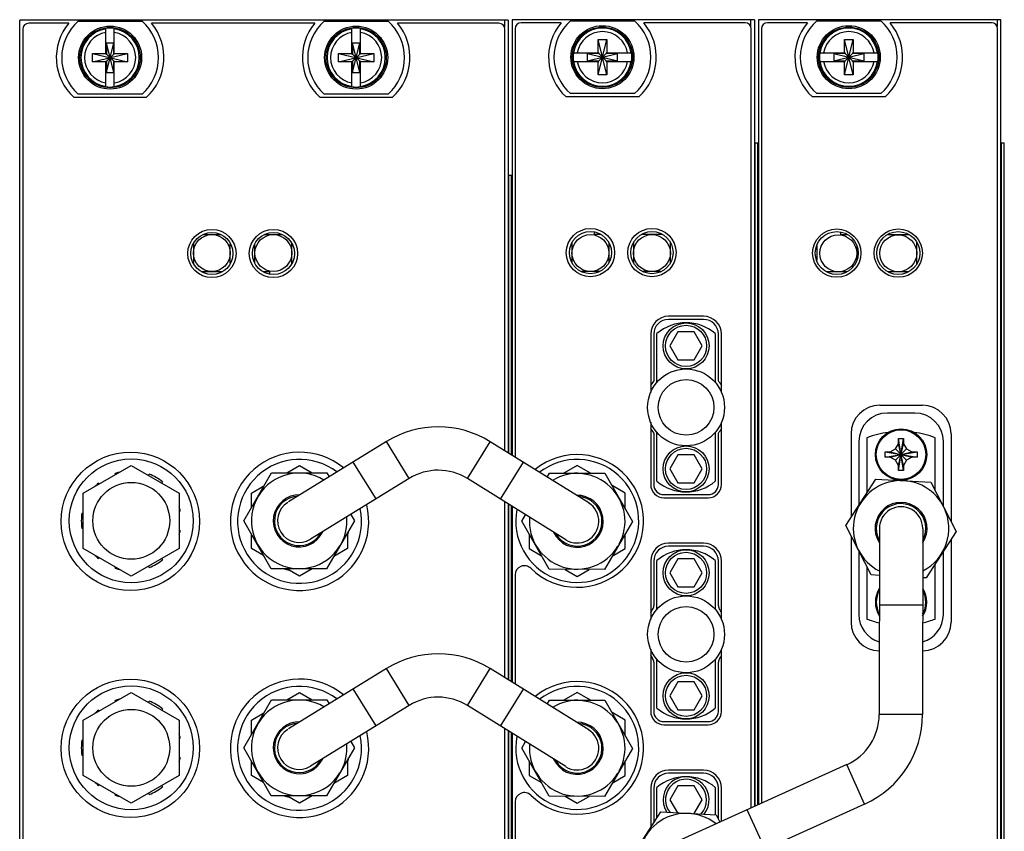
# Model space of a CAD drawing. Header units: inches. Extents: x 0.2 to 16.8, y 0.1 to 10.8.
# Tile 17 of 22: x 9.2 to 12.4, y 5.4 to 8. Entities that reach past the tile are written whole.
import ezdxf

# ---------------------------------------------------------------- set-up
doc = ezdxf.new("R2010")
doc.units = ezdxf.units.IN
doc.header["$LTSCALE"] = 0.935
doc.header["$MEASUREMENT"] = 0
doc.layers.get('0').update_dxf_attribs({"linetype": 'CONTINUOUS'})

msp = doc.modelspace()

# ---------------------------------------------------------------- linework, layer by layer
at = {"color": 7, "linetype": 'CONTINUOUS'}
for p, q in [((9.199, 2.8666), (9.199, 8.0043)), ((10.787, 8.0043), (9.199, 8.0043)), ((10.775, 8.0043), (10.775, 7.9818)), ((10.787, 8.0043), (10.787, 6.5974)), ((10.7998, 8.0057), (10.7998, 6.5894)), ((11.5878, 8.0057), (10.7998, 8.0057)), ((11.5758, 8.0057), (11.5758, 7.9831)), ((11.5878, 8.0057), (11.5878, 5.4472)), ((11.6008, 8.0057), (11.6008, 5.4531)), ((12.3888, 8.0057), (11.6008, 8.0057)), ((12.3768, 8.0057), (12.3768, 7.9831)), ((12.3888, 2.8678), (12.3888, 8.0057)), ((9.209, 7.9743), (9.209, 3.9043)), ((9.3585, 7.9943), (9.229, 7.9943)), ((9.3892, 8.0008), (9.5967, 8.0008)), ((9.4792, 7.894), (9.4792, 7.977)), ((9.5067, 7.894), (9.5067, 7.977)), ((10.1585, 7.9943), (9.6274, 7.9943)), ((10.1892, 8.0008), (10.3967, 8.0008)), ((10.2792, 7.894), (10.2792, 7.977)), ((10.3067, 7.894), (10.3067, 7.977)), ((10.757, 7.9943), (10.4274, 7.9943)), ((10.777, 6.6036), (10.777, 7.9743)), ((10.8098, 7.9757), (10.8098, 6.5831)), ((10.9594, 7.9957), (10.8298, 7.9957)), ((10.9901, 8.0022), (11.1976, 8.0022)), ((11.5578, 7.9957), (11.2283, 7.9957)), ((11.5778, 5.4427), (11.5778, 7.9757)), ((11.6108, 7.9757), (11.6108, 5.4576)), ((11.7604, 7.9957), (11.6308, 7.9957)), ((11.7911, 8.0022), (11.9986, 8.0022)), ((12.3588, 7.9957), (12.0293, 7.9957)), ((12.3788, 3.9057), (12.3788, 7.9757)), ((11.0801, 7.8266), (11.1076, 7.9408)), ((11.0801, 7.8975), (11.0801, 7.9408)), ((11.1076, 7.8266), (11.0801, 7.9408)), ((11.0801, 7.9408), (11.1076, 7.9408)), ((11.1076, 7.9408), (11.1076, 7.8975)), ((11.8811, 7.8266), (11.9086, 7.9408)), ((11.8811, 7.8975), (11.8811, 7.9408)), ((11.9086, 7.8266), (11.8811, 7.9408)), ((11.8811, 7.9408), (11.9086, 7.9408)), ((11.9086, 7.9408), (11.9086, 7.8975)), ((9.4813, 7.8338), (9.5047, 7.9309)), ((9.4813, 7.9309), (9.4813, 7.894)), ((9.5047, 7.8338), (9.4813, 7.9309)), ((9.4813, 7.9309), (9.5047, 7.9309)), ((9.5047, 7.894), (9.5047, 7.9309)), ((10.2813, 7.8338), (10.3047, 7.9309)), ((10.2813, 7.9309), (10.2813, 7.894)), ((10.3047, 7.8338), (10.2813, 7.9309)), ((10.2813, 7.9309), (10.3047, 7.9309)), ((10.3047, 7.894), (10.3047, 7.9309)), ((9.4359, 7.8686), (9.4359, 7.8961)), ((9.4359, 7.8961), (9.55, 7.8686)), ((9.4359, 7.8961), (9.4792, 7.8961)), ((9.4359, 7.8686), (9.55, 7.8961)), ((9.4792, 7.894), (9.4813, 7.894)), ((9.4813, 7.8706), (9.5047, 7.894)), ((9.5047, 7.8706), (9.4813, 7.894)), ((9.5067, 7.894), (9.5047, 7.894)), ((9.5067, 7.8961), (9.55, 7.8961)), ((9.55, 7.8961), (9.55, 7.8686)), ((10.2359, 7.8686), (10.2359, 7.8961)), ((10.2359, 7.8961), (10.35, 7.8686)), ((10.2359, 7.8686), (10.35, 7.8961)), ((10.2359, 7.8961), (10.2792, 7.8961)), ((10.2792, 7.894), (10.2813, 7.894)), ((10.2813, 7.8706), (10.3047, 7.894)), ((10.2813, 7.894), (10.3047, 7.8706)), ((10.3067, 7.894), (10.3047, 7.894)), ((10.3067, 7.8961), (10.35, 7.8961)), ((10.35, 7.8961), (10.35, 7.8686)), ((10.9992, 7.8975), (11.0821, 7.8975)), ((11.0453, 7.872), (11.0453, 7.8954)), ((11.0453, 7.872), (11.1424, 7.8954)), ((11.0821, 7.8954), (11.0453, 7.8954)), ((11.0453, 7.8954), (11.1424, 7.872)), ((11.0821, 7.8975), (11.0821, 7.8954)), ((11.0821, 7.872), (11.1056, 7.8954)), ((11.0821, 7.8954), (11.1056, 7.872)), ((11.1056, 7.8975), (11.1056, 7.8954)), ((11.1056, 7.8975), (11.1885, 7.8975)), ((11.1424, 7.8954), (11.1056, 7.8954)), ((11.1424, 7.872), (11.1424, 7.8954)), ((11.8002, 7.8975), (11.8831, 7.8975)), ((11.8463, 7.8954), (11.8463, 7.872)), ((11.8463, 7.872), (11.9434, 7.8954)), ((11.8831, 7.8954), (11.8463, 7.8954)), ((11.8463, 7.8954), (11.9434, 7.872)), ((11.8831, 7.8975), (11.8831, 7.8954)), ((11.8831, 7.872), (11.9066, 7.8954)), ((11.8831, 7.8954), (11.9066, 7.872)), ((11.9066, 7.8975), (11.9066, 7.8954)), ((11.9066, 7.8975), (11.9895, 7.8975)), ((11.9434, 7.8954), (11.9066, 7.8954)), ((11.9434, 7.8954), (11.9434, 7.872)), ((9.4792, 7.8686), (9.4359, 7.8686)), ((9.4792, 7.7877), (9.4792, 7.8706)), ((9.4792, 7.8706), (9.4813, 7.8706)), ((9.4813, 7.8706), (9.4813, 7.8338)), ((9.5047, 7.8338), (9.5047, 7.8706)), ((9.5067, 7.8706), (9.5047, 7.8706)), ((9.5067, 7.7877), (9.5067, 7.8706)), ((9.55, 7.8686), (9.5067, 7.8686)), ((10.2792, 7.8686), (10.2359, 7.8686)), ((10.2792, 7.7877), (10.2792, 7.8706)), ((10.2792, 7.8706), (10.2813, 7.8706)), ((10.2813, 7.8706), (10.2813, 7.8338)), ((10.3047, 7.8338), (10.3047, 7.8706)), ((10.3067, 7.8706), (10.3047, 7.8706)), ((10.3067, 7.7877), (10.3067, 7.8706)), ((10.35, 7.8686), (10.3067, 7.8686)), ((10.9992, 7.8699), (11.0821, 7.8699)), ((11.0453, 7.872), (11.0821, 7.872)), ((11.0801, 7.8266), (11.0801, 7.8699)), ((11.0821, 7.8699), (11.0821, 7.872)), ((11.1056, 7.8699), (11.1056, 7.872)), ((11.1056, 7.872), (11.1424, 7.872)), ((11.1056, 7.8699), (11.1885, 7.8699)), ((11.1076, 7.8699), (11.1076, 7.8266)), ((11.8002, 7.8699), (11.8831, 7.8699)), ((11.8463, 7.872), (11.8831, 7.872)), ((11.8811, 7.8266), (11.8811, 7.8699)), ((11.8831, 7.8699), (11.8831, 7.872)), ((11.9066, 7.8699), (11.9066, 7.872)), ((11.9066, 7.872), (11.9434, 7.872)), ((11.9066, 7.8699), (11.9895, 7.8699)), ((11.9086, 7.8699), (11.9086, 7.8266)), ((9.4813, 7.8338), (9.5047, 7.8338)), ((10.2813, 7.8338), (10.3047, 7.8338)), ((11.1076, 7.8266), (11.0801, 7.8266)), ((11.9086, 7.8266), (11.8811, 7.8266)), ((9.3747, 7.7533), (9.6112, 7.7533)), ((9.5967, 7.7638), (9.3892, 7.7638)), ((10.1747, 7.7533), (10.4112, 7.7533)), ((10.3967, 7.7638), (10.1892, 7.7638)), ((11.2121, 7.7547), (10.9756, 7.7547)), ((11.1976, 7.7652), (10.9901, 7.7652)), ((12.0131, 7.7547), (11.7766, 7.7547)), ((11.9986, 7.7652), (11.7911, 7.7652)), ((11.5878, 7.6057), (11.5996, 7.6057)), ((11.5908, 5.4486), (11.5908, 7.6057)), ((11.5994, 5.4524), (11.5994, 7.6057)), ((11.5996, 5.4525), (11.5996, 7.6057)), ((12.3888, 7.6057), (12.4006, 7.6057)), ((12.3918, 3.6057), (12.3918, 7.6057)), ((12.4004, 3.6057), (12.4004, 7.6057)), ((12.4006, 3.6057), (12.4006, 7.6057)), ((10.787, 7.5005), (10.7978, 7.5005)), ((10.789, 6.5961), (10.789, 7.5005)), ((10.7976, 6.5908), (10.7976, 7.5005)), ((10.7978, 6.5907), (10.7978, 7.5005)), ((9.796, 7.307), (9.8519, 7.307)), ((9.996, 7.307), (10.0519, 7.307)), ((11.0668, 7.3149), (11.0668, 7.307)), ((11.0892, 7.307), (11.0668, 7.307)), ((11.2892, 7.307), (11.2205, 7.307)), ((11.8678, 7.3154), (11.8678, 7.306)), ((11.8917, 7.306), (11.8678, 7.306)), ((12.0917, 7.306), (12.02, 7.306)), ((9.7638, 7.2764), (9.7638, 7.2143)), ((9.8838, 7.2138), (9.8838, 7.2768)), ((9.9638, 7.2143), (9.9638, 7.2764)), ((10.0838, 7.2138), (10.0838, 7.2768)), ((10.9948, 7.2802), (10.9948, 7.2161)), ((11.1148, 7.2802), (11.1148, 7.2161)), ((11.1948, 7.2802), (11.1948, 7.2161)), ((11.3148, 7.2161), (11.3148, 7.2802)), ((11.7908, 7.2711), (11.7908, 7.2222)), ((11.9208, 7.2711), (11.9208, 7.2222)), ((12.1158, 7.2113), (12.1158, 7.2821)), ((9.7894, 7.187), (9.8586, 7.187)), ((9.9894, 7.187), (10.0118, 7.187)), ((10.0118, 7.1787), (10.0118, 7.187)), ((11.0842, 7.187), (11.0255, 7.187)), ((11.2842, 7.187), (11.2255, 7.187)), ((11.8896, 7.186), (11.8221, 7.186)), ((12.0896, 7.186), (12.0221, 7.186)), ((11.4228, 7.0412), (11.3088, 7.0412)), ((11.4228, 7.0312), (11.3088, 7.0312)), ((11.2508, 6.9832), (11.2508, 6.793)), ((11.2608, 6.9832), (11.2608, 6.831)), ((11.2708, 6.8257), (11.2708, 6.985)), ((11.3395, 6.9907), (11.3132, 6.945)), ((11.3922, 6.9907), (11.3395, 6.9907)), ((11.4185, 6.945), (11.3922, 6.9907)), ((11.4608, 6.985), (11.4608, 6.8257)), ((11.4708, 6.831), (11.4708, 6.9832)), ((11.4808, 6.793), (11.4808, 6.9832)), ((11.3132, 6.945), (11.3395, 6.8994)), ((11.3922, 6.8994), (11.4185, 6.945)), ((11.3395, 6.8994), (11.3922, 6.8994)), ((11.9953, 6.7517), (12.1343, 6.7517)), ((12.1093, 6.7267), (12.0203, 6.7267)), ((11.2508, 6.697), (11.2508, 6.4942)), ((11.4808, 6.4942), (11.4808, 6.697)), ((11.2608, 6.6613), (11.2608, 6.4942)), ((11.2708, 6.505), (11.2708, 6.6644)), ((11.4608, 6.6644), (11.4608, 6.505)), ((11.4708, 6.4942), (11.4708, 6.6613)), ((10.3915, 6.6339), (10.0734, 6.4376)), ((10.4655, 6.514), (10.3915, 6.6339)), ((10.6546, 6.5136), (10.7291, 6.6334)), ((11.0491, 6.4344), (10.7291, 6.6334)), ((11.9023, 6.6587), (11.9023, 6.3879)), ((11.9273, 6.6337), (11.9273, 6.4266)), ((11.9538, 6.6463), (11.9538, 6.4677)), ((12.0563, 6.6265), (12.0563, 6.6428)), ((12.0564, 6.5397), (12.0733, 6.6434)), ((12.0733, 6.5397), (12.0564, 6.6434)), ((12.0733, 6.6428), (12.0733, 6.6265)), ((12.1758, 6.4755), (12.1758, 6.6463)), ((12.2023, 6.4238), (12.2023, 6.6337)), ((12.2273, 6.6587), (12.2273, 6.3751)), ((12.013, 6.5831), (12.1167, 6.6)), ((12.013, 6.6), (12.1167, 6.5831)), ((12.0135, 6.6), (12.0298, 6.6)), ((12.0298, 6.6), (12.0466, 6.6097)), ((12.0298, 6.583), (12.0998, 6.6)), ((12.0298, 6.6), (12.0998, 6.583)), ((12.0466, 6.6097), (12.0563, 6.6265)), ((12.0466, 6.5733), (12.083, 6.6097)), ((12.0466, 6.6097), (12.083, 6.5733)), ((12.0563, 6.5565), (12.0733, 6.6265)), ((12.0733, 6.5565), (12.0563, 6.6265)), ((12.0733, 6.6265), (12.083, 6.6097)), ((12.083, 6.6097), (12.0998, 6.6)), ((12.0998, 6.6), (12.1161, 6.6)), ((10.3576, 6.4473), (10.2836, 6.5673)), ((10.7623, 6.4467), (10.8368, 6.5664)), ((11.3395, 6.5907), (11.3132, 6.545)), ((11.3922, 6.5907), (11.3395, 6.5907)), ((11.4185, 6.545), (11.3922, 6.5907)), ((12.0298, 6.583), (12.0135, 6.583)), ((12.0466, 6.5733), (12.0298, 6.583)), ((12.0563, 6.5565), (12.0466, 6.5733)), ((12.083, 6.5733), (12.0733, 6.5565)), ((12.0998, 6.583), (12.083, 6.5733)), ((12.1161, 6.583), (12.0998, 6.583)), ((9.4058, 6.4661), (9.5618, 6.5562)), ((9.5618, 6.5562), (9.7178, 6.4661)), ((9.9276, 6.3763), (10.0181, 6.5324)), ((10.0181, 6.5324), (10.1981, 6.5321)), ((10.0676, 6.5323), (10.1088, 6.5562)), ((10.1088, 6.5562), (10.1503, 6.5322)), ((10.1981, 6.5321), (10.2055, 6.5191)), ((11.0118, 6.5558), (10.9686, 6.5309)), ((11.0553, 6.5307), (11.0118, 6.5558)), ((11.3132, 6.545), (11.3395, 6.4994)), ((11.3922, 6.4994), (11.4185, 6.545)), ((12.0563, 6.5402), (12.0563, 6.5565)), ((12.0733, 6.5565), (12.0733, 6.5402)), ((9.51, 6.5262), (9.5093, 6.5298)), ((9.6182, 6.5236), (9.6205, 6.5276)), ((9.6638, 6.5026), (9.6615, 6.4986)), ((10.4655, 6.514), (10.1449, 6.316)), ((10.9746, 6.3147), (10.6546, 6.5136)), ((10.9146, 6.518), (10.9221, 6.5309)), ((10.9221, 6.5309), (11.1021, 6.5306)), ((11.1021, 6.5306), (11.1912, 6.3742)), ((11.3395, 6.4994), (11.3922, 6.4994)), ((11.8848, 6.3607), (11.9824, 6.5119)), ((11.9824, 6.5119), (12.1621, 6.5022)), ((12.1621, 6.5022), (12.2445, 6.3417)), ((9.4549, 6.4984), (9.4577, 6.4961)), ((9.9528, 6.4661), (9.9931, 6.4894)), ((11.1678, 6.4657), (11.125, 6.4905)), ((9.4058, 6.286), (9.4058, 6.4661)), ((9.7178, 6.4661), (9.7178, 6.286)), ((9.9528, 6.4198), (9.9528, 6.4661)), ((10.777, 5.8656), (10.777, 6.4376)), ((11.1678, 6.4152), (11.1678, 6.4657)), ((11.2938, 6.4612), (11.4378, 6.4612)), ((11.2938, 6.4512), (11.4378, 6.4512)), ((9.7213, 6.4075), (9.7178, 6.4062)), ((10.787, 6.4313), (10.787, 5.8594)), ((10.789, 5.8581), (10.789, 6.4301)), ((10.7976, 5.8528), (10.7976, 6.4247)), ((10.7978, 5.8527), (10.7978, 6.4246)), ((10.7998, 6.4233), (10.7998, 5.8514)), ((9.4013, 6.401), (9.4058, 6.401)), ((10.0167, 6.2199), (9.9276, 6.3763)), ((10.2872, 6.3757), (10.1967, 6.2196)), ((10.2753, 6.3966), (10.2872, 6.3757)), ((10.8316, 6.3748), (10.8439, 6.396)), ((10.9207, 6.2184), (10.8316, 6.3748)), ((11.1912, 6.3742), (11.1007, 6.2181)), ((9.4058, 6.351), (9.4013, 6.351)), ((9.7178, 6.3459), (9.7213, 6.3446)), ((10.2682, 6.343), (10.2684, 6.3429)), ((11.9671, 6.2001), (11.8848, 6.3607)), ((11.9943, 6.3516), (11.9938, 5.7466)), ((12.1353, 6.3515), (12.1348, 5.7464)), ((12.2445, 6.3417), (12.1468, 6.1904)), ((9.9528, 6.286), (9.9528, 6.3321)), ((10.2648, 6.3371), (10.2648, 6.286)), ((10.8558, 6.3323), (10.8558, 6.2856)), ((11.1678, 6.2856), (11.1678, 6.3339)), ((11.9023, 6.3264), (11.9023, 6.0467)), ((12.2273, 6.3151), (12.2273, 6.0467)), ((9.5618, 6.1959), (9.4058, 6.286)), ((9.7178, 6.286), (9.5618, 6.1959)), ((9.992, 6.2634), (9.9528, 6.286)), ((10.2648, 6.286), (10.2203, 6.2602)), ((10.8558, 6.2856), (10.8955, 6.2627)), ((11.1258, 6.2613), (11.1678, 6.2856)), ((11.4228, 6.3032), (11.3088, 6.3032)), ((11.4228, 6.2932), (11.3088, 6.2932)), ((11.9273, 6.2776), (11.9273, 6.0717)), ((12.2023, 6.0717), (12.2023, 6.2764)), ((9.4577, 6.256), (9.4549, 6.2537)), ((9.6615, 6.2534), (9.6638, 6.2495)), ((11.2508, 6.2452), (11.2508, 6.055)), ((11.2608, 6.2452), (11.2608, 6.0998)), ((11.2708, 6.0877), (11.2708, 6.247)), ((11.3395, 6.2527), (11.3132, 6.207)), ((11.3922, 6.2527), (11.3395, 6.2527)), ((11.4185, 6.207), (11.3922, 6.2527)), ((11.4608, 6.247), (11.4608, 6.0877)), ((11.4708, 6.0998), (11.4708, 6.2452)), ((11.4808, 6.055), (11.4808, 6.2452)), ((9.5093, 6.2223), (9.51, 6.2259)), ((9.6205, 6.2245), (9.6182, 6.2284)), ((10.1967, 6.2196), (10.0167, 6.2199)), ((10.1088, 6.1959), (10.0674, 6.2198)), ((10.1501, 6.2197), (10.1088, 6.1959)), ((11.1007, 6.2181), (10.9207, 6.2184)), ((10.9723, 6.2183), (11.0118, 6.1955)), ((11.0118, 6.1955), (11.0511, 6.2182)), ((11.9538, 6.2259), (11.9539, 6.0567)), ((12.1759, 6.0567), (12.1758, 6.2354)), ((10.8098, 6.2003), (10.8098, 5.8451)), ((11.3132, 6.207), (11.3395, 6.1614)), ((11.3922, 6.1614), (11.4185, 6.207)), ((11.9942, 6.1987), (11.9671, 6.2001)), ((12.1468, 6.1904), (12.1352, 6.1911)), ((11.3395, 6.1614), (11.3922, 6.1614)), ((12.1351, 6.1015), (11.9941, 6.1016)), ((11.2508, 5.959), (11.2508, 5.7562)), ((11.4808, 5.7562), (11.4808, 5.959)), ((11.2708, 5.767), (11.2708, 5.9264)), ((11.4608, 5.9264), (11.4608, 5.767)), ((10.3915, 5.8959), (10.0734, 5.6996)), ((10.4655, 5.776), (10.3915, 5.8959)), ((10.6546, 5.7756), (10.7291, 5.8954)), ((11.0491, 5.6964), (10.7291, 5.8954)), ((11.2608, 5.9165), (11.2608, 5.7562)), ((11.4708, 5.7562), (11.4708, 5.9165)), ((10.3576, 5.7093), (10.2836, 5.8293)), ((10.7623, 5.7087), (10.8368, 5.8284)), ((11.3395, 5.8527), (11.3132, 5.807)), ((11.3922, 5.8527), (11.3395, 5.8527)), ((11.4185, 5.807), (11.3922, 5.8527)), ((9.4058, 5.7281), (9.5618, 5.8182)), ((9.5618, 5.8182), (9.7178, 5.7281)), ((10.0676, 5.7943), (10.1088, 5.8182)), ((10.1088, 5.8182), (10.1503, 5.7942)), ((11.0118, 5.8178), (10.9686, 5.7929)), ((11.0553, 5.7927), (11.0118, 5.8178)), ((11.3132, 5.807), (11.3395, 5.7614)), ((11.3922, 5.7614), (11.4185, 5.807)), ((9.51, 5.7882), (9.5093, 5.7918)), ((9.6182, 5.7856), (9.6205, 5.7896)), ((9.6638, 5.7646), (9.6615, 5.7606)), ((9.9276, 5.6383), (10.0181, 5.7944)), ((10.0181, 5.7944), (10.1981, 5.7941)), ((10.4655, 5.776), (10.1449, 5.578)), ((10.1981, 5.7941), (10.2055, 5.7811)), ((10.9746, 5.5767), (10.6546, 5.7756)), ((10.9146, 5.78), (10.9221, 5.7929)), ((10.9221, 5.7929), (11.1021, 5.7926)), ((11.1021, 5.7926), (11.1912, 5.6362)), ((9.4549, 5.7604), (9.4577, 5.7581)), ((9.9528, 5.7281), (9.9931, 5.7514)), ((11.1678, 5.7277), (11.125, 5.7525)), ((11.3395, 5.7614), (11.3922, 5.7614)), ((12.1348, 5.7464), (11.9938, 5.7466)), ((9.4058, 5.548), (9.4058, 5.7281)), ((9.7178, 5.7281), (9.7178, 5.548)), ((9.9528, 5.6818), (9.9528, 5.7281)), ((10.777, 5.1276), (10.777, 5.6996)), ((11.1678, 5.6772), (11.1678, 5.7277)), ((11.2938, 5.7232), (11.4378, 5.7232)), ((11.2938, 5.7132), (11.4378, 5.7132)), ((9.7213, 5.6695), (9.7178, 5.6682)), ((10.787, 5.6933), (10.787, 5.1214)), ((10.789, 5.1201), (10.789, 5.6921)), ((10.7976, 5.1148), (10.7976, 5.6867)), ((10.7978, 5.1147), (10.7978, 5.6866)), ((10.7998, 5.6853), (10.7998, 5.1134)), ((9.4013, 5.663), (9.4058, 5.663)), ((10.0167, 5.4819), (9.9276, 5.6383)), ((10.2872, 5.6377), (10.1967, 5.4816)), ((10.2753, 5.6586), (10.2872, 5.6377)), ((10.8316, 5.6368), (10.8439, 5.658)), ((10.9207, 5.4804), (10.8316, 5.6368)), ((11.1912, 5.6362), (11.1007, 5.4801)), ((9.4058, 5.613), (9.4013, 5.613)), ((9.7178, 5.6079), (9.7213, 5.6066)), ((10.2682, 5.605), (10.2684, 5.6049)), ((9.9528, 5.548), (9.9528, 5.5941)), ((10.2648, 5.5991), (10.2648, 5.548)), ((10.8558, 5.5943), (10.8558, 5.5476)), ((11.1678, 5.5476), (11.1678, 5.5959)), ((11.8883, 5.5832), (11.3371, 5.3337)), ((11.9464, 5.4547), (11.8883, 5.5832)), ((9.5618, 5.4579), (9.4058, 5.548)), ((9.7178, 5.548), (9.5618, 5.4579)), ((9.992, 5.5254), (9.9528, 5.548)), ((10.2648, 5.548), (10.2203, 5.5222)), ((10.8558, 5.5476), (10.8955, 5.5247)), ((11.1258, 5.5233), (11.1678, 5.5476)), ((11.4228, 5.5652), (11.3088, 5.5652)), ((11.4228, 5.5552), (11.3088, 5.5552)), ((9.4577, 5.518), (9.4549, 5.5157)), ((9.6615, 5.5154), (9.6638, 5.5115)), ((11.2508, 5.5072), (11.2508, 5.379)), ((11.2608, 5.5072), (11.2608, 5.3945)), ((11.2708, 5.4099), (11.2708, 5.509)), ((11.3395, 5.5147), (11.3132, 5.469)), ((11.3922, 5.5147), (11.3395, 5.5147)), ((11.4185, 5.469), (11.3922, 5.5147)), ((11.4608, 5.509), (11.4608, 5.4203)), ((11.4708, 5.4058), (11.4708, 5.5072)), ((11.4808, 5.3988), (11.4808, 5.5072)), ((9.5093, 5.4843), (9.51, 5.4879)), ((9.6205, 5.4865), (9.6182, 5.4904)), ((10.1967, 5.4816), (10.0167, 5.4819)), ((10.1088, 5.4579), (10.0674, 5.4818)), ((10.1501, 5.4817), (10.1088, 5.4579)), ((11.1007, 5.4801), (10.9207, 5.4804)), ((10.9723, 5.4803), (11.0118, 5.4575)), ((11.0118, 5.4575), (11.0511, 5.4802)), ((10.8098, 5.4623), (10.8098, 5.1071)), ((11.3132, 5.469), (11.3374, 5.427)), ((11.3925, 5.424), (11.4185, 5.469)), ((11.9464, 5.4547), (11.3952, 5.2053)), ((11.1861, 5.2787), (11.2837, 5.4299)), ((11.2837, 5.4299), (11.4634, 5.4202)), ((11.4634, 5.4202), (11.4756, 5.3964)), ((11.623, 5.3084), (11.5648, 5.4368))]:
    msp.add_line(p, q, dxfattribs=at)
for centre, radius in [((9.493, 7.8823), 0.1025), ((9.493, 7.8823), 0.098), ((10.293, 7.8823), 0.1025), ((10.293, 7.8823), 0.098), ((11.0938, 7.8837), 0.1025), ((11.0938, 7.8837), 0.098), ((11.8948, 7.8837), 0.1025), ((11.8948, 7.8837), 0.098), ((9.824, 7.2453), 0.0785), ((9.824, 7.2453), 0.0685), ((9.8238, 7.247), 0.06), ((10.024, 7.2453), 0.0785), ((10.024, 7.2453), 0.0685), ((10.0238, 7.247), 0.06), ((11.0548, 7.2482), 0.0785), ((11.0548, 7.2482), 0.0685), ((11.0548, 7.247), 0.06), ((11.2548, 7.2482), 0.0785), ((11.2548, 7.2482), 0.0685), ((11.2548, 7.247), 0.06), ((11.8558, 7.2467), 0.0785), ((11.8558, 7.2467), 0.07), ((11.8608, 7.246), 0.06), ((12.0558, 7.2467), 0.0785), ((12.0558, 7.2467), 0.07), ((12.0558, 7.246), 0.06), ((11.3658, 6.945), 0.0748), ((11.3658, 6.945), 0.0669), ((11.3658, 6.745), 0.125), ((11.3658, 6.745), 0.0905), ((12.0648, 6.5915), 0.0835), ((12.0648, 6.5915), 0.0805), ((9.559, 6.3743), 0.225), ((11.3658, 6.545), 0.0748), ((11.3658, 6.545), 0.0669), ((9.5618, 6.376), 0.2015), ((9.5618, 6.376), 0.125), ((11.3658, 6.207), 0.0748), ((11.3658, 6.207), 0.0669), ((11.3658, 6.007), 0.125), ((11.3658, 6.007), 0.0905), ((9.559, 5.6363), 0.225), ((11.3658, 5.807), 0.0748), ((11.3658, 5.807), 0.0669), ((9.5618, 5.638), 0.2015), ((9.5618, 5.638), 0.125)]:
    msp.add_circle(centre, radius, dxfattribs=at)
for centre, radius, start, end in [((9.229, 7.9743), 0.02, 90, 180), ((9.493, 7.8823), 0.175, 140.2082, 227.4886), ((9.493, 7.8823), 0.1575, 131.203, 228.797), ((9.493, 7.8823), 0.0947, 98.3637, 261.6363), ((9.493, 7.8823), 0.0956, 81.7166, 98.2834), ((9.493, 7.8823), 0.0947, 278.3637, 81.6363), ((9.493, 7.8823), 0.1575, 311.203, 48.797), ((9.493, 7.8823), 0.175, 312.5114, 39.7918), ((10.293, 7.8823), 0.175, 140.2082, 227.4886), ((10.293, 7.8823), 0.1575, 131.203, 228.797), ((10.293, 7.8823), 0.0947, 98.3637, 261.6363), ((10.293, 7.8823), 0.0956, 81.7166, 98.2834), ((10.293, 7.8823), 0.0947, 278.3637, 81.6363), ((10.293, 7.8823), 0.1575, 311.203, 48.797), ((10.293, 7.8823), 0.175, 312.5114, 39.7918), ((10.757, 7.9743), 0.02, 0, 90), ((10.8298, 7.9757), 0.02, 90, 180), ((11.0938, 7.8837), 0.175, 140.2082, 227.4886), ((11.0938, 7.8837), 0.1575, 131.203, 228.797), ((11.0938, 7.8837), 0.0947, 8.3637, 171.6363), ((11.0938, 7.8837), 0.1575, 311.203, 48.797), ((11.0938, 7.8837), 0.175, 312.5114, 39.7918), ((11.5578, 7.9757), 0.02, 0, 90), ((11.6308, 7.9757), 0.02, 90, 180), ((11.8948, 7.8837), 0.175, 140.2082, 227.4886), ((11.8948, 7.8837), 0.1575, 131.203, 228.797), ((11.8948, 7.8837), 0.0947, 8.3637, 171.6363), ((11.8948, 7.8837), 0.1575, 311.203, 48.797), ((11.8948, 7.8837), 0.175, 312.5114, 39.7918), ((12.3588, 7.9757), 0.02, 0, 90), ((9.493, 7.8823), 0.0832, 99.5336, 260.4664), ((9.493, 7.8823), 0.0832, 279.5336, 80.4664), ((10.293, 7.8823), 0.0832, 99.5336, 260.4664), ((10.293, 7.8823), 0.0832, 279.5336, 80.4664), ((11.0938, 7.8837), 0.0832, 9.5336, 170.4664), ((11.8948, 7.8837), 0.0832, 9.5336, 170.4664), ((11.0938, 7.8837), 0.0956, 171.7166, 188.2834), ((11.0938, 7.8837), 0.0956, 351.7166, 8.2834), ((11.8948, 7.8837), 0.0956, 171.7166, 188.2834), ((11.8948, 7.8837), 0.0956, 351.7166, 8.2834), ((11.0938, 7.8837), 0.0947, 188.3637, 351.6363), ((11.0938, 7.8837), 0.0832, 189.5336, 350.4664), ((11.8948, 7.8837), 0.0947, 188.3637, 351.6363), ((11.8948, 7.8837), 0.0832, 189.5336, 350.4664), ((9.493, 7.8823), 0.0956, 261.7166, 278.2834), ((10.293, 7.8823), 0.0956, 261.7166, 278.2834), ((11.3088, 6.9832), 0.058, 90, 180), ((11.3088, 6.9832), 0.048, 90, 180), ((11.3658, 6.8736), 0.1464, 49.5503, 130.4497), ((11.4228, 6.9832), 0.058, 0, 90), ((11.4228, 6.9832), 0.048, 0, 90), ((11.3658, 6.7462), 0.135, 141.0576, 149.0204), ((11.3658, 6.7462), 0.135, 30.9796, 38.9424), ((11.9953, 6.6587), 0.093, 90, 180), ((12.0203, 6.6337), 0.093, 90, 180), ((12.1093, 6.6337), 0.093, 0, 90), ((12.1343, 6.6587), 0.093, 0, 90), ((10.5598, 6.3612), 0.3205, 58.1279, 121.6817), ((11.3658, 6.7462), 0.135, 210.9796, 218.9424), ((11.3658, 6.7462), 0.135, 321.0576, 329.0204), ((12.0648, 6.3515), 0.315, 97.6892, 110.6358), ((12.0648, 6.3515), 0.315, 69.3698, 82.3102), ((10.109, 6.3743), 0.225, 50.5212, 13.9312), ((10.109, 6.3743), 0.2015, 52.8368, 11.7667), ((11.0118, 6.3757), 0.2, 169.1156, 127.7333), ((11.0118, 6.3757), 0.2157, 225.5602, 129.1719), ((9.5618, 6.376), 0.1625, 103.878, 108.8499), ((10.1078, 6.376), 0.1554, 58.7408, 328.459), ((10.5598, 6.3612), 0.1795, 58.1279, 121.6817), ((9.5618, 6.376), 0.1625, 51.1501, 68.8499), ((11.0118, 6.3745), 0.1554, 331.3506, 121.1347), ((11.0118, 6.3757), 0.1555, 89.2965, 93.3567), ((11.3658, 6.6165), 0.1464, 229.5503, 310.4497), ((12.0648, 6.3515), 0.1554, 28.5943, 242.9165), ((9.5618, 6.376), 0.1625, 131.1501, 136.122), ((11.2938, 6.4942), 0.043, 180, 270), ((11.2938, 6.4942), 0.033, 180, 270), ((11.4378, 6.4942), 0.043, 270, 360), ((11.4378, 6.4942), 0.033, 270, 360), ((10.1078, 6.376), 0.0845, 88.3888, 334.9537), ((10.1078, 6.376), 0.0805, 92.9177, 330.374), ((10.1078, 6.376), 0.0705, 121.685, 301.685), ((11.0118, 6.3745), 0.0845, 204.8559, 91.4208), ((11.0118, 6.3745), 0.0805, 209.4356, 86.8918), ((11.0118, 6.3757), 0.1555, 26.5163, 30.173), ((12.0648, 6.3515), 0.0845, 326.5599, 213.1359), ((9.5618, 6.376), 0.1625, 11.1501, 16.122), ((11.0118, 6.3745), 0.0705, 238.1246, 58.1246), ((12.0648, 6.3515), 0.0805, 331.0868, 208.5877), ((12.0648, 6.3515), 0.0705, 359.8758, 179.9463), ((12.0648, 6.3515), 0.1554, 296.9958, 25.7028), ((9.5618, 6.376), 0.1625, 171.1501, 188.8499), ((10.1078, 6.376), 0.1554, 331.3506, 4.6946), ((11.0118, 6.3745), 0.1554, 175.1864, 328.459), ((9.5618, 6.376), 0.1625, 343.878, 348.8499), ((10.109, 6.3743), 0.1625, 343.7048, 348.8499), ((11.3088, 6.2452), 0.058, 90, 180), ((11.3088, 6.2452), 0.048, 90, 180), ((11.3658, 6.1356), 0.1464, 49.5503, 130.4497), ((11.4228, 6.2452), 0.058, 0, 90), ((11.4228, 6.2452), 0.048, 0, 90), ((9.5618, 6.376), 0.1625, 223.878, 228.8499), ((9.5618, 6.376), 0.1625, 291.1501, 308.8499), ((10.109, 6.3743), 0.1625, 222.1559, 224.9577), ((9.5618, 6.376), 0.1625, 251.1501, 256.122), ((10.109, 6.3743), 0.1625, 252.0303, 257.8441), ((10.8398, 6.2003), 0.03, 45.5602, 180), ((12.0648, 6.1115), 0.0835, 147.8862, 212.0033), ((12.0648, 6.1115), 0.0805, 151.368, 208.5324), ((12.0648, 6.1115), 0.0835, 327.2864, 32.6012), ((12.0648, 6.1115), 0.0805, 330.7462, 29.1522), ((11.3658, 6.0082), 0.135, 143.7507, 148.9566), ((11.2408, 6.0998), 0.02, 323.7507, 360), ((11.4908, 6.0998), 0.02, 180, 216.2493), ((11.3658, 6.0082), 0.135, 31.0434, 36.2493), ((12.0203, 6.0717), 0.093, 180, 253.4924), ((12.0648, 6.3515), 0.315, 249.3698, 257.0045), ((12.1093, 6.0717), 0.093, 286.0513, 360), ((12.0648, 6.3515), 0.315, 282.89, 290.6358), ((11.9953, 6.0467), 0.093, 180, 269.1287), ((12.1343, 6.0467), 0.093, 270.401, 360), ((10.5598, 5.6232), 0.3205, 58.1279, 121.6817), ((11.3658, 6.0082), 0.135, 211.0434, 216.2493), ((11.2408, 5.9165), 0.02, 0, 36.2493), ((11.4908, 5.9165), 0.02, 143.7507, 180), ((11.3658, 6.0082), 0.135, 323.7507, 328.9566), ((10.109, 5.6363), 0.225, 50.5212, 13.9312), ((10.109, 5.6363), 0.2015, 52.8368, 11.7667), ((11.0118, 5.6377), 0.2, 169.1156, 127.7333), ((11.0118, 5.6377), 0.2157, 225.5602, 129.1719), ((9.5618, 5.638), 0.1625, 103.878, 108.8499), ((10.5598, 5.6232), 0.1795, 58.1279, 121.6817), ((9.5618, 5.638), 0.1625, 51.1501, 68.8499), ((10.1078, 5.638), 0.1554, 58.7408, 328.459), ((11.0118, 5.6365), 0.1554, 331.3506, 121.1347), ((11.0118, 5.6377), 0.1555, 89.2965, 93.3567), ((11.3658, 5.8785), 0.1464, 229.5503, 310.4497), ((9.5618, 5.638), 0.1625, 131.1501, 136.122), ((11.2938, 5.7562), 0.043, 180, 270), ((11.2938, 5.7562), 0.033, 180, 270), ((11.4378, 5.7562), 0.043, 270, 360), ((11.4378, 5.7562), 0.033, 270, 360), ((11.8143, 5.7467), 0.1795, 294.3504, 359.9467), ((11.8143, 5.7467), 0.3205, 294.3504, 359.9467), ((10.1078, 5.638), 0.0845, 88.3888, 334.9537), ((10.1078, 5.638), 0.0805, 92.9177, 330.374), ((11.0118, 5.6365), 0.0845, 204.8559, 91.4208), ((11.0118, 5.6365), 0.0805, 209.4356, 86.8918), ((11.0118, 5.6377), 0.1555, 26.5163, 30.173), ((9.5618, 5.638), 0.1625, 11.1501, 16.122), ((10.1078, 5.638), 0.0705, 121.685, 301.685), ((11.0118, 5.6365), 0.0705, 238.1246, 58.1246), ((9.5618, 5.638), 0.1625, 171.1501, 188.8499), ((10.1078, 5.638), 0.1554, 331.3506, 4.6946), ((11.0118, 5.6365), 0.1554, 175.1864, 328.459), ((9.5618, 5.638), 0.1625, 343.878, 348.8499), ((10.109, 5.6363), 0.1625, 343.7048, 348.8499), ((11.3088, 5.5072), 0.058, 90, 180), ((11.3088, 5.5072), 0.048, 90, 180), ((11.3658, 5.3976), 0.1464, 49.5503, 130.4497), ((11.3658, 5.469), 0.0748, 321.2923, 212.6312), ((11.4228, 5.5072), 0.058, 0, 90), ((11.4228, 5.5072), 0.048, 0, 90), ((9.5618, 5.638), 0.1625, 223.878, 228.8499), ((9.5618, 5.638), 0.1625, 291.1501, 308.8499), ((10.109, 5.6363), 0.1625, 222.1559, 224.9577), ((11.3658, 5.469), 0.0669, 316.1983, 217.5007), ((9.5618, 5.638), 0.1625, 251.1501, 256.122), ((10.109, 5.6363), 0.1625, 252.0303, 257.8441), ((10.8398, 5.4623), 0.03, 45.5602, 180), ((11.3662, 5.2695), 0.1554, 51.391, 357.2932)]:
    msp.add_arc(centre, radius, start, end, dxfattribs=at)
for points, knots in [([(12.0563, 6.6428), (12.0563, 6.6429), (12.0564, 6.6431), (12.0564, 6.6433), (12.0564, 6.6434)], [0, 0, 0, 0, 0.49981, 1, 1, 1, 1]), ([(12.0564, 6.6434), (12.0573, 6.6434), (12.0592, 6.6435), (12.062, 6.6435), (12.0639, 6.6435), (12.0648, 6.6435)], [0, 0, 0, 0, 0.331666, 0.664945, 1, 1, 1, 1]), ([(12.0648, 6.6435), (12.0658, 6.6435), (12.0677, 6.6435), (12.0705, 6.6435), (12.0724, 6.6434), (12.0733, 6.6434)], [0, 0, 0, 0, 0.334996, 0.668265, 1, 1, 1, 1]), ([(12.0733, 6.6434), (12.0733, 6.6433), (12.0733, 6.6431), (12.0733, 6.6429), (12.0733, 6.6428)], [0, 0, 0, 0, 0.5002, 1, 1, 1, 1]), ([(12.013, 6.5831), (12.0129, 6.5849), (12.0128, 6.5887), (12.0128, 6.5943), (12.0129, 6.5981), (12.013, 6.6)], [0, 0, 0, 0, 0.332873, 0.667127, 1, 1, 1, 1]), ([(12.013, 6.6), (12.0131, 6.6), (12.0133, 6.6), (12.0135, 6.6), (12.0135, 6.6)], [0, 0, 0, 0, 0.5002, 1, 1, 1, 1]), ([(12.1161, 6.6), (12.1162, 6.6), (12.1164, 6.6), (12.1166, 6.6), (12.1167, 6.6)], [0, 0, 0, 0, 0.499808, 1, 1, 1, 1]), ([(12.1167, 6.6), (12.1167, 6.5981), (12.1168, 6.5943), (12.1168, 6.5887), (12.1167, 6.5849), (12.1167, 6.5831)], [0, 0, 0, 0, 0.332873, 0.667127, 1, 1, 1, 1]), ([(12.0135, 6.583), (12.0135, 6.583), (12.0133, 6.583), (12.0131, 6.583), (12.013, 6.5831)], [0, 0, 0, 0, 0.499809, 1, 1, 1, 1]), ([(12.1167, 6.5831), (12.1166, 6.583), (12.1164, 6.583), (12.1162, 6.583), (12.1161, 6.583)], [0, 0, 0, 0, 0.5002, 1, 1, 1, 1]), ([(12.0564, 6.5397), (12.0564, 6.5398), (12.0564, 6.54), (12.0563, 6.5401), (12.0563, 6.5402)], [0, 0, 0, 0, 0.500108, 1, 1, 1, 1]), ([(12.0648, 6.5395), (12.0639, 6.5395), (12.062, 6.5395), (12.0592, 6.5396), (12.0573, 6.5397), (12.0564, 6.5397)], [0, 0, 0, 0, 0.334996, 0.668265, 1, 1, 1, 1]), ([(12.0733, 6.5397), (12.0724, 6.5397), (12.0705, 6.5396), (12.0677, 6.5395), (12.0658, 6.5395), (12.0648, 6.5395)], [0, 0, 0, 0, 0.331666, 0.664945, 1, 1, 1, 1]), ([(12.0733, 6.5402), (12.0733, 6.5401), (12.0733, 6.54), (12.0733, 6.5398), (12.0733, 6.5397)], [0, 0, 0, 0, 0.499808, 1, 1, 1, 1])]:
    msp.add_open_spline(points, degree=3, knots=knots, dxfattribs=at)

doc.saveas('drawing.dxf')
